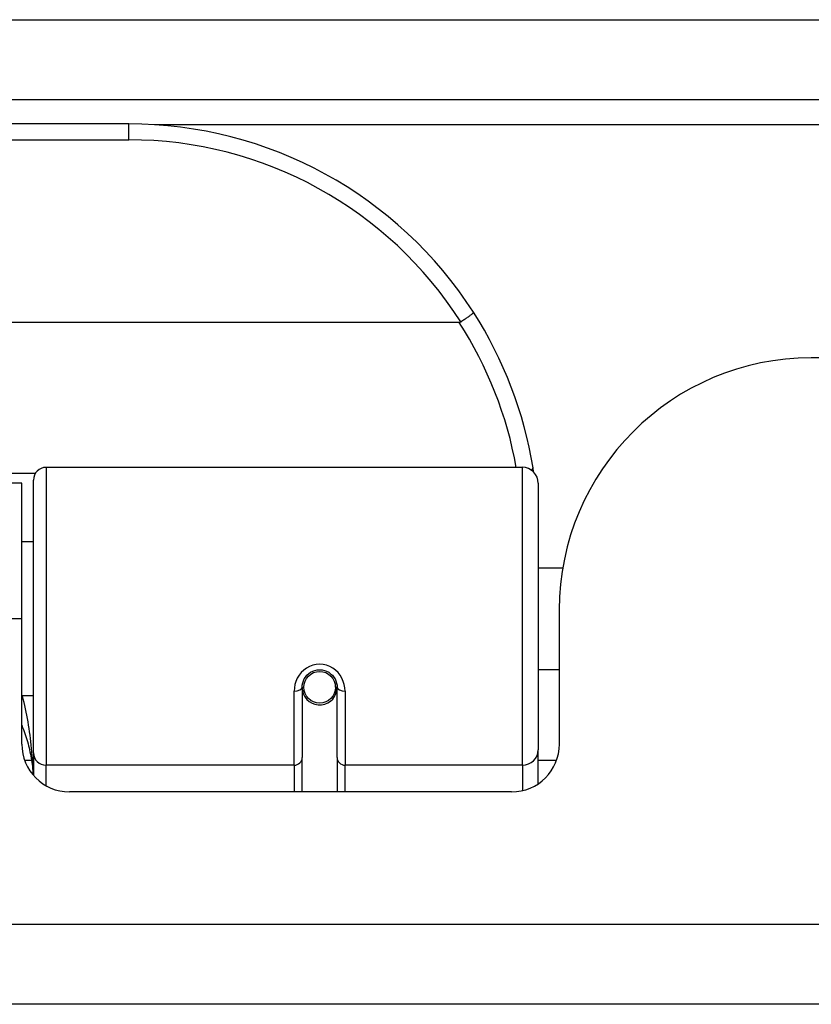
# Model space of a CAD drawing. Header units: inches. Extents: x 20 to 448, y 48 to 213.
# Tile 14 of 235: x 41.425 to 42.405, y 47.914 to 49.133. Entities that reach past the tile are written whole.
import ezdxf

# ---------------------------------------------------------------- set-up
doc = ezdxf.new("R2010")
doc.units = ezdxf.units.IN
doc.header["$MEASUREMENT"] = 0
doc.layers.add('Visible Edges(ANSI)', color=7, linetype='Continuous', lineweight=25)
doc.layers.add('Visible Tangent Edges(ANSI)', color=7, linetype='Continuous', lineweight=25)

msp = doc.modelspace()

# ---------------------------------------------------------------- linework, layer by layer
at = {"layer": 'Visible Edges(ANSI)'}
for p, q in [((19.9107, 49.0339), (61.7127, 49.0339)), ((41.5598, 49.0039), (40.0637, 49.0039)), ((41.9686, 48.7582), (39.6548, 48.7582)), ((55.8702, 48.7144), (42.4047, 48.7144)), ((41.4574, 48.5789), (42.047, 48.5789)), ((41.4272, 48.5594), (40.1962, 48.5594)), ((41.4272, 48.3914), (41.4272, 48.5594)), ((41.4416, 48.2255), (41.4416, 48.5631)), ((42.0666, 48.5592), (42.0666, 48.2293)), ((41.4416, 48.4868), (41.4272, 48.4868)), ((42.0971, 48.4543), (42.0666, 48.4543)), ((42.0927, 48.4024), (42.0927, 48.2364)), ((41.4272, 48.2364), (41.4272, 48.3914)), ((42.0927, 48.3284), (42.0666, 48.3284)), ((41.7743, 48.3067), (41.7743, 48.2198)), ((41.7767, 48.3027), (41.7743, 48.3022)), ((41.8172, 48.311), (41.8153, 48.3106)), ((41.8155, 48.3043), (41.8175, 48.3043)), ((41.8157, 48.3067), (41.8157, 48.3107)), ((41.8176, 48.2198), (41.8176, 48.3067)), ((41.4416, 48.2959), (41.4272, 48.2959)), ((42.0666, 48.1874), (42.0666, 48.2293)), ((41.4416, 48.2255), (41.4416, 48.1977)), ((41.7743, 48.1774), (41.7743, 48.2198)), ((41.8176, 48.2198), (41.8176, 48.1774)), ((42.0337, 48.1774), (41.4863, 48.1774)), ((61.6142, 47.9144), (20.0092, 47.9144))]:
    msp.add_line(p, q, dxfattribs=at)
at = {"layer": 'Visible Edges(ANSI)', "flags": 128}
for points in [[(41.9864, 48.7707), (41.9864, 48.7706), (41.9863, 48.7705), (41.9862, 48.7703), (41.986, 48.77), (41.9858, 48.7697), (41.9854, 48.7694), (41.9851, 48.769), (41.9846, 48.7686), (41.9841, 48.7682), (41.9835, 48.7677), (41.9828, 48.7672), (41.9821, 48.7667), (41.9814, 48.7661), (41.9806, 48.7655), (41.9797, 48.7649), (41.9788, 48.7642), (41.9779, 48.7636), (41.9769, 48.7629), (41.976, 48.7622), (41.9749, 48.7615), (41.9739, 48.7609), (41.9728, 48.7601), (41.9718, 48.7594), (41.9707, 48.7587)], [(41.9707, 48.7587), (41.9706, 48.7587), (41.9705, 48.7587), (41.9704, 48.7586), (41.9704, 48.7586), (41.9703, 48.7585), (41.9702, 48.7585), (41.9701, 48.7585), (41.97, 48.7584), (41.9699, 48.7584), (41.9699, 48.7584), (41.9698, 48.7583), (41.9697, 48.7583), (41.9696, 48.7583), (41.9695, 48.7583), (41.9694, 48.7583), (41.9693, 48.7583), (41.9692, 48.7582), (41.9692, 48.7582), (41.9691, 48.7582), (41.969, 48.7582), (41.9689, 48.7582), (41.9688, 48.7582), (41.9687, 48.7582), (41.9686, 48.7582)], [(42.0609, 48.5731), (42.0609, 48.5733), (42.0608, 48.5735), (42.0608, 48.5737), (42.0608, 48.5739), (42.0607, 48.5741), (42.0607, 48.5743), (42.0607, 48.5745), (42.0606, 48.5748), (42.0606, 48.575), (42.0606, 48.5752), (42.0605, 48.5754), (42.0605, 48.5756), (42.0605, 48.5758), (42.0604, 48.576), (42.0604, 48.5762), (42.0604, 48.5764), (42.0603, 48.5766), (42.0603, 48.5768), (42.0603, 48.577), (42.0603, 48.5773), (42.0602, 48.5775), (42.0602, 48.5777), (42.0601, 48.5779), (42.0601, 48.5781)], [(41.7743, 48.3067), (41.7745, 48.3093), (41.775, 48.312), (41.7758, 48.3145), (41.777, 48.317), (41.7785, 48.3194), (41.7803, 48.3216), (41.7824, 48.3236), (41.7848, 48.3252), (41.7874, 48.3266), (41.7902, 48.3275), (41.7931, 48.3282), (41.796, 48.3284), (41.799, 48.3281), (41.8019, 48.3275), (41.8046, 48.3265), (41.8072, 48.3252), (41.8096, 48.3235), (41.8117, 48.3216), (41.8135, 48.3194), (41.815, 48.317), (41.8161, 48.3145), (41.817, 48.3119), (41.8175, 48.3093), (41.8176, 48.3067)], [(41.4272, 48.2596), (41.4282, 48.2571), (41.4292, 48.2546), (41.4301, 48.2521), (41.431, 48.2496), (41.4318, 48.2471), (41.4326, 48.2445), (41.4334, 48.242), (41.4342, 48.2394), (41.4349, 48.2369), (41.4355, 48.2343), (41.4362, 48.2318), (41.4368, 48.2292), (41.4373, 48.2266), (41.4379, 48.224), (41.4384, 48.2215), (41.4388, 48.2189), (41.4392, 48.2163), (41.4396, 48.2137), (41.44, 48.2111), (41.4403, 48.2086), (41.4406, 48.206), (41.4408, 48.2034), (41.4411, 48.2008), (41.4412, 48.1982)]]:
    msp.add_lwpolyline(points, dxfattribs=at)
at = {"layer": 'Visible Edges(ANSI)'}
msp.add_circle((41.796, 48.3067), 0.0197, dxfattribs=at)
for centre, radius, start, end in [((41.5598, 48.497), 0.5069, 32.6858, 90), ((41.5598, 48.497), 0.5069, 9.2068, 32.6858), ((42.4047, 48.4024), 0.312, 90, 180), ((41.4574, 48.5631), 0.0157, 90, 180), ((42.047, 48.5592), 0.0197, 0, 90), ((41.796, 48.3067), 0.0217, 191.8292, 0), ((41.4863, 48.2364), 0.0591, 180, 270), ((42.0337, 48.2364), 0.0591, 270, 0)]:
    msp.add_arc(centre, radius, start, end, dxfattribs=at)
at = {"layer": 'Visible Tangent Edges(ANSI)'}
for p, q in [((19.9107, 49.1329), (60.9456, 49.1329)), ((41.5598, 48.9842), (41.5598, 49.0039)), ((56.6834, 49.0029), (41.5916, 49.0029)), ((40.0637, 48.9842), (41.5598, 48.9842)), ((41.4439, 48.5712), (40.1796, 48.5712)), ((41.4574, 48.5789), (41.4574, 48.2103)), ((42.047, 48.2103), (42.047, 48.5789)), ((41.4272, 48.3914), (40.1962, 48.3914)), ((41.7645, 48.2103), (41.7645, 48.302)), ((41.8275, 48.302), (41.8275, 48.2103)), ((41.4306, 48.2166), (41.4392, 48.2166)), ((41.7645, 48.2103), (41.4574, 48.2103)), ((41.4574, 48.1849), (41.4574, 48.2103)), ((41.7645, 48.2103), (41.7645, 48.1774)), ((42.047, 48.2103), (41.8275, 48.2103)), ((41.8275, 48.1774), (41.8275, 48.2103)), ((42.047, 48.2103), (42.047, 48.1789)), ((42.0666, 48.2166), (42.0893, 48.2166)), ((20.0092, 48.0134), (61.6142, 48.0134))]:
    msp.add_line(p, q, dxfattribs=at)
at = {"layer": 'Visible Tangent Edges(ANSI)', "flags": 128}
for points in [[(41.8275, 48.302), (41.8272, 48.306), (41.8265, 48.3101), (41.8253, 48.314), (41.8236, 48.3179), (41.8215, 48.3215), (41.8189, 48.3248), (41.8158, 48.3278), (41.8124, 48.3304), (41.8086, 48.3324), (41.8045, 48.334), (41.8003, 48.3349), (41.796, 48.3353), (41.7917, 48.3349), (41.7875, 48.334), (41.7835, 48.3325), (41.7797, 48.3304), (41.7762, 48.3279), (41.7731, 48.3249), (41.7705, 48.3215), (41.7683, 48.3179), (41.7666, 48.314), (41.7654, 48.3101), (41.7647, 48.306), (41.7645, 48.302)], [(41.4415, 48.1979), (41.4414, 48.2021), (41.4412, 48.2062), (41.441, 48.2104), (41.4408, 48.2145), (41.4405, 48.2187), (41.4402, 48.2228), (41.4398, 48.227), (41.4394, 48.2311), (41.439, 48.2352), (41.4386, 48.2394), (41.4381, 48.2435), (41.4375, 48.2476), (41.4369, 48.2517), (41.4363, 48.2558), (41.4357, 48.2598), (41.435, 48.2639), (41.4343, 48.2679), (41.4335, 48.272), (41.4327, 48.276), (41.4318, 48.28), (41.4309, 48.284), (41.43, 48.288), (41.429, 48.2919), (41.428, 48.2959)]]:
    msp.add_lwpolyline(points, dxfattribs=at)
at = {"layer": 'Visible Tangent Edges(ANSI)'}
for centre, start, end in [((41.5598, 48.497), 32.4989, 90), ((41.5598, 48.4932), 10.1223, 32.9448)]:
    msp.add_arc(centre, 0.4872, start, end, dxfattribs=at)
for centre, major_axis, ratio, start_param, end_param in [((42.0407, 48.5749), (0.0194, 0.0031), 0.187438, 5.738696, 6.283185), ((41.7645, 48.3067), (0.00984, 0), 0.476565, 4.712389, 6.283185), ((41.8275, 48.3067), (-0.00984, 0), 0.476565, 0, 1.570796), ((42.047, 48.2293), (0.0197, 0), 0.965926, 4.712389, 6.283185), ((41.4574, 48.2255), (-0.0157, 0), 0.965926, 0, 1.570796), ((41.7645, 48.2198), (0.00984, 0), 0.965926, 4.712389, 6.283185), ((41.8275, 48.2198), (-0.00984, 0), 0.965926, 0, 1.570796)]:
    msp.add_ellipse(centre, major_axis=major_axis, ratio=ratio, start_param=start_param, end_param=end_param, dxfattribs=at)

doc.saveas('drawing.dxf')
